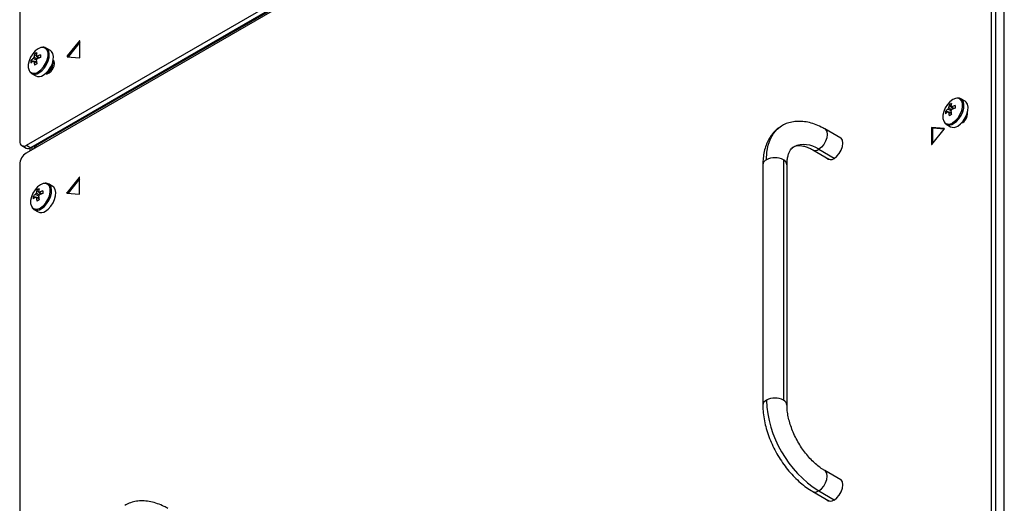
# Model space of a CAD drawing. Header units: millimetres. Extents: x 155400 to 158181, y 110534 to 115156.
# Tile 8 of 121: x 157604 to 157922, y 110846 to 111002. Entities that reach past the tile are written whole.
import ezdxf

# ---------------------------------------------------------------- set-up
doc = ezdxf.new("R2010")
doc.units = ezdxf.units.MM

msp = doc.modelspace()

# ---------------------------------------------------------------- linework, layer by layer
at = {"color": 7, "linetype": 'Continuous', "lineweight": 25}
for p, q in [((157604.1, 111138.66), (157604.1, 110962.31)), ((157915.67, 111137.22), (157606.13, 110958.53)), ((157606.22, 110961.09), (157915.76, 111139.78)), ((157917.17, 111138.96), (157607.64, 110960.27)), ((157615.06, 110964.25), (157911.69, 111135.49)), ((157917.79, 110814.27), (157917.79, 111135.99)), ((157919.21, 110813.46), (157919.21, 111135.18)), ((157921.95, 110810.35), (157921.95, 111135.33)), ((157623.3, 110994.73), (157619.37, 110989.85)), ((157623.46, 110994.28), (157619.73, 110989.64)), ((157623.46, 110994.64), (157623.3, 110994.73)), ((157623.46, 110989.48), (157623.46, 110994.71)), ((157608.83, 110990.48), (157610.01, 110989.11)), ((157613.95, 110991.64), (157612.61, 110992.42)), ((157607.64, 110988.43), (157609.42, 110988.09)), ((157608.37, 110988.22), (157608.57, 110988.13)), ((157619.73, 110989.64), (157619.37, 110989.85)), ((157619.37, 110989.63), (157623.3, 110989.28)), ((157607.86, 110984.19), (157609.2, 110983.41)), ((157607.86, 110984.19), (157607.91, 110984.16)), ((157612.87, 110984.08), (157613.13, 110984.16)), ((157909.28, 110975.25), (157907.94, 110976.03)), ((157902.97, 110972.04), (157904.75, 110971.7)), ((157903.7, 110971.83), (157903.9, 110971.74)), ((157904.16, 110974.09), (157905.34, 110972.73)), ((157869.18, 110963.31), (157863.97, 110966.32)), ((157898.43, 110966.58), (157898.43, 110961.34)), ((157898.79, 110966.37), (157898.43, 110966.58)), ((157902.52, 110966.42), (157898.59, 110966.77)), ((157898.95, 110966.57), (157898.59, 110966.77)), ((157898.59, 110961.33), (157902.52, 110966.21)), ((157898.79, 110966.37), (157898.79, 110961.57)), ((157902.54, 110966.25), (157898.95, 110966.57)), ((157902.56, 110966.4), (157902.52, 110966.42)), ((157903.19, 110967.8), (157904.54, 110967.02)), ((157903.19, 110967.8), (157903.24, 110967.77)), ((157615.06, 110964.25), (157609.27, 110960.91)), ((157614.8, 110964.4), (157615.06, 110964.25)), ((157869.15, 110963.31), (157869.29, 110963.29)), ((157869.17, 110963.31), (157869.18, 110963.31)), ((157869.18, 110963.31), (157869.41, 110963.14)), ((157604.72, 110960.94), (157606.14, 110960.12)), ((157606.22, 110961.09), (157607.64, 110960.27)), ((157607.33, 110960.12), (157607.33, 110959.22)), ((157607.99, 110959.6), (157607.99, 110960.48)), ((157608.87, 110960.68), (157608.43, 110959.9)), ((157608.57, 110960.07), (157608.52, 110959.9)), ((157609.27, 110960.91), (157608.87, 110960.68)), ((157609.27, 110960.91), (157609.32, 110960.36)), ((157860.07, 110959.56), (157865.28, 110956.55)), ((157862.02, 110959.76), (157867.04, 110956.86)), ((157898.54, 110961.28), (157898.43, 110961.34)), ((157850.63, 110956.37), (157850.63, 110878.79)), ((157865.35, 110956.47), (157865.27, 110956.57)), ((157865.54, 110956.44), (157865.28, 110956.55)), ((157604.01, 110954.85), (157604.01, 110633.13)), ((157843.98, 110954.77), (157843.98, 110877.2)), ((157851.78, 110877.2), (157851.78, 110954.77)), ((157623.21, 110950.69), (157619.29, 110945.81)), ((157623.37, 110950.25), (157619.64, 110945.61)), ((157623.37, 110950.6), (157623.21, 110950.69)), ((157623.37, 110945.45), (157623.37, 110950.68)), ((157609.57, 110946.61), (157610.75, 110945.24)), ((157614.69, 110947.77), (157613.34, 110948.55)), ((157608.38, 110944.56), (157610.16, 110944.22)), ((157609.11, 110944.35), (157609.3, 110944.25)), ((157619.64, 110945.61), (157619.29, 110945.81)), ((157619.29, 110945.6), (157623.21, 110945.25)), ((157608.6, 110940.32), (157609.94, 110939.54)), ((157608.6, 110940.32), (157608.65, 110940.29)), ((157869.18, 110853.07), (157863.97, 110856.09)), ((157869.15, 110853.08), (157869.29, 110853.06)), ((157869.17, 110853.08), (157869.18, 110853.08)), ((157869.18, 110853.07), (157869.41, 110852.91)), ((157860.07, 110849.33), (157865.28, 110846.32)), ((157862.02, 110849.52), (157867.04, 110846.63)), ((157865.35, 110846.24), (157865.27, 110846.34)), ((157865.54, 110846.21), (157865.28, 110846.32))]:
    msp.add_line(p, q, dxfattribs=at)
at = {"color": 7, "linetype": 'Continuous', "lineweight": 25, "flags": 128}
for points in [[(157623.46, 110994.71), (157623.45, 110994.74), (157623.44, 110994.77), (157623.43, 110994.78), (157623.41, 110994.79), (157623.38, 110994.79), (157623.35, 110994.78), (157623.32, 110994.76), (157623.3, 110994.73)], [(157611.31, 110992.61), (157610.88, 110992.55), (157609.97, 110992.18), (157609.06, 110991.5), (157608.23, 110990.58), (157607.53, 110989.49), (157607.04, 110988.31), (157606.78, 110987.14), (157606.78, 110986.09), (157607.04, 110985.22), (157607.17, 110985)], [(157609.97, 110984.74), (157610.88, 110985.41), (157611.71, 110986.33), (157612.4, 110987.42), (157612.9, 110988.6), (157613.16, 110989.77), (157613.16, 110990.83), (157612.9, 110991.69), (157612.4, 110992.3), (157611.71, 110992.59), (157611.31, 110992.61)], [(157610.23, 110984.43), (157611.14, 110985.09), (157611.98, 110986), (157612.69, 110987.07), (157613.21, 110988.24), (157613.52, 110989.41), (157613.58, 110990.5), (157613.4, 110991.43), (157612.98, 110992.13), (157612.61, 110992.42)], [(157611.58, 110983.65), (157612.49, 110984.31), (157613.32, 110985.22), (157614.03, 110986.3), (157614.56, 110987.46), (157614.87, 110988.64), (157614.93, 110989.73), (157614.74, 110990.65), (157614.32, 110991.35), (157613.95, 110991.64)], [(157612.36, 110984.2), (157612.82, 110984.14), (157613.5, 110984.38), (157614.17, 110984.92), (157614.75, 110985.7), (157615.13, 110986.58), (157615.26, 110987.44), (157615.13, 110988.14), (157614.85, 110988.52)], [(157619.37, 110989.85), (157619.35, 110989.81), (157619.34, 110989.78), (157619.33, 110989.74), (157619.32, 110989.71), (157619.33, 110989.68), (157619.34, 110989.66), (157619.35, 110989.64), (157619.37, 110989.63)], [(157619.73, 110989.64), (157619.71, 110989.61), (157619.7, 110989.61)], [(157906.64, 110976.22), (157906.21, 110976.16), (157905.3, 110975.79), (157904.39, 110975.11), (157903.56, 110974.19), (157902.87, 110973.1), (157902.37, 110971.92), (157902.11, 110970.76), (157902.11, 110969.7), (157902.37, 110968.83), (157902.5, 110968.61)], [(157905.3, 110968.35), (157906.21, 110969.02), (157907.04, 110969.94), (157907.74, 110971.04), (157908.23, 110972.21), (157908.49, 110973.38), (157908.49, 110974.44), (157908.23, 110975.3), (157907.74, 110975.91), (157907.04, 110976.2), (157906.64, 110976.22)], [(157905.56, 110968.04), (157906.47, 110968.7), (157907.31, 110969.61), (157908.02, 110970.69), (157908.54, 110971.85), (157908.85, 110973.02), (157908.91, 110974.11), (157908.73, 110975.04), (157908.31, 110975.74), (157907.94, 110976.03)], [(157906.91, 110967.26), (157907.82, 110967.93), (157908.66, 110968.83), (157909.36, 110969.91), (157909.89, 110971.07), (157910.2, 110972.25), (157910.26, 110973.34), (157910.07, 110974.26), (157909.65, 110974.96), (157909.28, 110975.25)], [(157845.12, 110956.37), (157845.26, 110958.83), (157845.69, 110961.08), (157846.41, 110963.09), (157847.38, 110964.82), (157848.61, 110966.23), (157850.01, 110967.27)], [(157863.97, 110966.32), (157864.25, 110966.1), (157864.64, 110965.44), (157864.78, 110964.53), (157864.64, 110963.47), (157864.25, 110962.36), (157863.64, 110961.3), (157862.87, 110960.4), (157862.02, 110959.76)], [(157902.52, 110966.42), (157902.54, 110966.42), (157902.56, 110966.4), (157902.57, 110966.38), (157902.57, 110966.35), (157902.57, 110966.31), (157902.56, 110966.28), (157902.54, 110966.24), (157902.52, 110966.21)], [(157613.14, 110963.45), (157613.68, 110963.61), (157615.06, 110964.25)], [(157866.97, 110956.82), (157867.84, 110957.48), (157868.63, 110958.4), (157869.26, 110959.48), (157869.66, 110960.63), (157869.8, 110961.72), (157869.66, 110962.65), (157869.26, 110963.32), (157868.63, 110963.69), (157868.47, 110963.72)], [(157623.37, 110950.68), (157623.37, 110950.71), (157623.36, 110950.73), (157623.34, 110950.75), (157623.32, 110950.75), (157623.29, 110950.75), (157623.26, 110950.74), (157623.24, 110950.72), (157623.21, 110950.69)], [(157612.05, 110948.74), (157611.62, 110948.68), (157610.71, 110948.3), (157609.8, 110947.63), (157608.97, 110946.71), (157608.27, 110945.61), (157607.78, 110944.44), (157607.52, 110943.27), (157607.52, 110942.21), (157607.78, 110941.35), (157607.91, 110941.13)], [(157610.71, 110940.86), (157611.62, 110941.54), (157612.45, 110942.46), (157613.14, 110943.55), (157613.64, 110944.73), (157613.9, 110945.89), (157613.9, 110946.95), (157613.64, 110947.82), (157613.14, 110948.43), (157612.45, 110948.72), (157612.05, 110948.74)], [(157610.97, 110940.55), (157611.88, 110941.22), (157612.72, 110942.13), (157613.42, 110943.2), (157613.95, 110944.37), (157614.26, 110945.54), (157614.32, 110946.63), (157614.13, 110947.56), (157613.71, 110948.25), (157613.35, 110948.54)], [(157612.32, 110939.78), (157613.22, 110940.44), (157614.06, 110941.35), (157614.77, 110942.42), (157615.3, 110943.59), (157615.61, 110944.76), (157615.67, 110945.85), (157615.48, 110946.78), (157615.06, 110947.48), (157614.69, 110947.77)], [(157619.29, 110945.6), (157619.26, 110945.61), (157619.25, 110945.62), (157619.24, 110945.64), (157619.23, 110945.67), (157619.24, 110945.71), (157619.25, 110945.74), (157619.26, 110945.78), (157619.29, 110945.81)], [(157619.62, 110945.57), (157619.62, 110945.57), (157619.64, 110945.61)], [(157862.02, 110849.52), (157862.87, 110850.17), (157863.64, 110851.07), (157864.25, 110852.12), (157864.64, 110853.24), (157864.78, 110854.3), (157864.64, 110855.21), (157864.25, 110855.87), (157863.97, 110856.08)], [(157866.97, 110846.58), (157867.84, 110847.25), (157868.63, 110848.17), (157869.26, 110849.25), (157869.66, 110850.39), (157869.8, 110851.48), (157869.66, 110852.41), (157869.26, 110853.09), (157868.63, 110853.45), (157868.47, 110853.48)]]:
    msp.add_lwpolyline(points, dxfattribs=at)
at = {"color": 7, "linetype": 'Continuous', "lineweight": 25}
for centre, radius, start, end in [((157614.1, 110988.99), 5.48, 164.1794, 174.2752), ((157611.95, 110985.92), 5.53, 115.637, 124.3576), ((157614.83, 110989.41), 5.48, 164.1794, 174.2752), ((157613.16, 110988.01), 5.53, 175.64, 184.36), ((157611.57, 110984.61), 5.48, 125.7222, 135.8186), ((157611.57, 110983.77), 5.48, 125.7222, 135.8186), ((157610.03, 110988.42), 1.77, 141.1423, 158.8577), ((157608.67, 110988.42), 0.36, 214.0284, 265.9608), ((157618.37, 110988.99), 9.77, 185.433, 192.3), ((157617.44, 110972.83), 16.5, 118.5372, 121.4574), ((157609.35, 110989.6), 0.36, 34.0284, 85.9608), ((157607.99, 110989.6), 1.77, 321.1423, 338.8577), ((157619.1, 110989.41), 9.77, 185.433, 192.3), ((157613.71, 110980.92), 9.77, 107.6977, 114.5644), ((157613.71, 110980.07), 9.77, 107.6977, 114.5644), ((157627.23, 110989.8), 16.5, 178.5397, 181.4603), ((157611.4, 110987.63), 3.42, 291.0636, 8.3436), ((157611.09, 110987.81), 3.6, 298.856, 1.1494), ((157623.26, 110989.48), 0.198, 281.219, 1.1919), ((157608.7, 110986.25), 1.98, 219.2463, 309.8877), ((157608.83, 110986.36), 2.39, 247.1428, 305.7669), ((157610.19, 110985.56), 2.37, 245.381, 305.9294), ((157907.28, 110969.53), 5.53, 115.637, 124.3576), ((157910.16, 110973.02), 5.48, 164.1794, 174.2752), ((157908.49, 110971.62), 5.53, 175.64, 184.36), ((157906.9, 110968.22), 5.48, 125.7222, 135.8186), ((157906.9, 110967.38), 5.48, 125.7222, 135.8186), ((157905.36, 110972.03), 1.77, 141.1423, 158.8577), ((157904, 110972.03), 0.36, 214.0284, 265.9608), ((157909.43, 110972.6), 5.48, 164.1794, 174.2752), ((157913.7, 110972.6), 9.77, 185.433, 192.3), ((157904.68, 110973.21), 0.36, 34.0284, 85.9608), ((157903.32, 110973.21), 1.77, 321.1423, 338.8577), ((157914.43, 110973.02), 9.77, 185.433, 192.3), ((157909.04, 110964.53), 9.77, 107.6977, 114.5644), ((157909.04, 110963.69), 9.77, 107.6977, 114.5644), ((157922.57, 110973.41), 16.5, 178.5397, 181.4603), ((157906.58, 110971.33), 3.5, 294.725, 5.2803), ((157906.42, 110971.42), 3.6, 298.856, 1.1494), ((157904.03, 110969.86), 1.98, 219.2463, 309.8877), ((157912.77, 110956.44), 16.5, 118.5372, 121.4574), ((157898.63, 110966.58), 0.198, 101.219, 181.1919), ((157898.99, 110966.38), 0.198, 101.219, 181.1919), ((157904.17, 110969.98), 2.39, 247.1428, 305.7669), ((157905.52, 110969.18), 2.37, 245.381, 305.9294), ((157605.39, 110962.1), 1.31, 170.786, 309.2033), ((157606.76, 110961.5), 1.51, 245.6929, 305.6176), ((157857.28, 110953.02), 8.24, 54.9029, 113.4664), ((157860.88, 110961.27), 1.89, 244.164, 306.8352), ((157898.5, 110961.33), 0.0655, 170.786, 309.2033), ((157898.44, 110961.45), 0.195, 301.1059, 322.0213), ((157608.62, 110954.64), 4.61, 122.6055, 177.3945), ((157845.93, 110954.58), 1.96, 114.3747, 174.3052), ((157847.88, 110951.04), 5.99, 62.6097, 117.3903), ((157849.82, 110954.58), 1.96, 5.6948, 65.6253), ((157865.85, 110958.14), 1.73, 222.7677, 310.294), ((157614.84, 110945.12), 5.48, 164.1794, 174.2752), ((157612.69, 110942.04), 5.53, 115.637, 124.3576), ((157615.57, 110945.54), 5.48, 164.1794, 174.2752), ((157610.09, 110945.72), 0.36, 34.0284, 85.9608), ((157614.45, 110937.04), 9.77, 107.6977, 114.5644), ((157627.97, 110945.93), 16.5, 178.5397, 181.4603), ((157613.9, 110944.14), 5.53, 175.64, 184.36), ((157612.31, 110940.74), 5.48, 125.7222, 135.8186), ((157612.31, 110939.9), 5.48, 125.7222, 135.8186), ((157610.77, 110944.55), 1.77, 141.1423, 158.8577), ((157609.41, 110944.55), 0.36, 214.0284, 265.9608), ((157619.11, 110945.12), 9.77, 185.433, 192.3), ((157618.18, 110928.96), 16.5, 118.5372, 121.4574), ((157608.73, 110945.72), 1.77, 321.1423, 338.8577), ((157619.84, 110945.54), 9.77, 185.433, 192.3), ((157614.45, 110936.2), 9.77, 107.6977, 114.5644), ((157623.21, 110945.34), 0.092, 267.6422, 302.3493), ((157623.14, 110945.46), 0.231, 302.6055, 357.3945), ((157609.44, 110942.38), 1.98, 219.2463, 309.8877), ((157609.57, 110942.49), 2.39, 247.1428, 305.7669), ((157610.93, 110941.69), 2.37, 245.381, 305.9294), ((157847.88, 110873.47), 5.99, 62.6097, 117.3903), ((157845.93, 110877.01), 1.96, 114.376, 174.2894), ((157881.81, 110880.46), 36.73, 182.6055, 237.3945), ((157849.82, 110877.01), 1.96, 5.8358, 65.613), ((157860.88, 110851.04), 1.89, 244.2834, 306.8233), ((157865.85, 110847.91), 1.73, 222.7677, 310.294)]:
    msp.add_arc(centre, radius, start, end, dxfattribs=at)
for points, knots in [([(157612.59, 110992.38), (157612.46, 110992.47), (157612.14, 110992.67), (157611.73, 110992.67), (157611.49, 110992.66)], [0, 0, 0, 0, 0.396035, 1, 1, 1, 1]), ([(157609.4, 110988.56), (157609.13, 110988.69), (157608.79, 110988.86), (157608.45, 110989.02), (157608.37, 110989.06)], [0, 0, 0, 0, 0.76631, 1, 1, 1, 1]), ([(157608.65, 110989.53), (157608.72, 110989.49), (157609.05, 110989.27), (157609.37, 110989.05), (157609.63, 110988.87)], [0, 0, 0, 0, 0.224757, 1, 1, 1, 1]), ([(157609.5, 110987.65), (157609.29, 110987.75), (157609.01, 110987.89), (157608.72, 110988.03), (157608.65, 110988.06)], [0, 0, 0, 0, 0.742962, 1, 1, 1, 1]), ([(157609.65, 110989.8), (157609.72, 110989.75), (157609.98, 110989.57), (157610.24, 110989.39), (157610.44, 110989.26)], [0, 0, 0, 0, 0.25699, 1, 1, 1, 1]), ([(157607.3, 110984.73), (157607.36, 110984.64), (157607.51, 110984.39), (157607.77, 110984.27), (157607.94, 110984.19)], [0, 0, 0, 0, 0.349906, 1, 1, 1, 1]), ([(157612.38, 110984.17), (157612.5, 110984.12), (157612.66, 110984.06), (157612.84, 110984.07), (157612.87, 110984.08)], [0, 0, 0, 0, 0.807859, 1, 1, 1, 1]), ([(157907.92, 110975.99), (157907.79, 110976.08), (157907.47, 110976.28), (157907.06, 110976.28), (157906.82, 110976.28)], [0, 0, 0, 0, 0.396035, 1, 1, 1, 1]), ([(157904.75, 110972.16), (157904.48, 110972.29), (157904.13, 110972.46), (157903.78, 110972.63), (157903.7, 110972.67)], [0, 0, 0, 0, 0.771145, 1, 1, 1, 1]), ([(157903.98, 110973.15), (157904.05, 110973.1), (157904.38, 110972.88), (157904.71, 110972.66), (157904.96, 110972.49)], [0, 0, 0, 0, 0.224757, 1, 1, 1, 1]), ([(157904.84, 110971.26), (157904.62, 110971.36), (157904.34, 110971.5), (157904.05, 110971.64), (157903.98, 110971.67)], [0, 0, 0, 0, 0.742962, 1, 1, 1, 1]), ([(157904.98, 110973.41), (157905.05, 110973.36), (157905.31, 110973.18), (157905.57, 110973.01), (157905.77, 110972.87)], [0, 0, 0, 0, 0.2569896, 1, 1, 1, 1]), ([(157863.97, 110966.32), (157863.59, 110966.53), (157862.51, 110967.13), (157860.69, 110967.9), (157858.54, 110968.52), (157856.41, 110968.8), (157854.35, 110968.75), (157852.43, 110968.36), (157850.97, 110967.84), (157850.22, 110967.37), (157850.01, 110967.23)], [0, 0, 0, 0, 0.080519, 0.230546, 0.380405, 0.528051, 0.671751, 0.810587, 0.944941, 1, 1, 1, 1]), ([(157902.63, 110968.34), (157902.69, 110968.25), (157902.84, 110968), (157903.1, 110967.88), (157903.27, 110967.8)], [0, 0, 0, 0, 0.349906, 1, 1, 1, 1]), ([(157850.01, 110967.23), (157849.7, 110967.05), (157848.86, 110966.57), (157847.69, 110965.5), (157846.51, 110964.07), (157845.54, 110962.42), (157844.79, 110960.58), (157844.28, 110958.54), (157844.01, 110956.59), (157843.99, 110955.29), (157843.98, 110954.77)], [0, 0, 0, 0, 0.077274, 0.209129, 0.341275, 0.475629, 0.61359, 0.755718, 0.90158, 1, 1, 1, 1]), ([(157608.87, 110960.68), (157608.85, 110960.63), (157608.79, 110960.53), (157608.71, 110960.38), (157608.64, 110960.22), (157608.59, 110960.12), (157608.57, 110960.07)], [0, 0, 0, 0, 0.250724, 0.500719, 0.750353, 1, 1, 1, 1]), ([(157851.78, 110954.77), (157851.78, 110955.05), (157851.8, 110955.87), (157851.95, 110957.06), (157852.26, 110958.27), (157852.68, 110959.22), (157853.18, 110959.92), (157853.6, 110960.34), (157853.9, 110960.49), (157854, 110960.54)], [0, 0, 0, 0, 0.084739, 0.245963, 0.406724, 0.568384, 0.734556, 0.912826, 1, 1, 1, 1]), ([(157854, 110960.54), (157854.13, 110960.62), (157854.45, 110960.81), (157855.11, 110960.95), (157856.01, 110960.99), (157857.08, 110960.83), (157858.31, 110960.45), (157859.35, 110959.97), (157859.95, 110959.63), (157860.07, 110959.56)], [0, 0, 0, 0, 0.120059, 0.302212, 0.4673, 0.624993, 0.792672, 0.957574, 1, 1, 1, 1]), ([(157865.29, 110956.55), (157865.29, 110956.55), (157865.29, 110956.55), (157865.28, 110956.56), (157865.28, 110956.56)], [0, 0, 0, 0, 0.505581, 1, 1, 1, 1]), ([(157610.39, 110945.93), (157610.45, 110945.88), (157610.72, 110945.7), (157610.98, 110945.52), (157611.17, 110945.39)], [0, 0, 0, 0, 0.25699, 1, 1, 1, 1]), ([(157613.33, 110948.51), (157613.2, 110948.59), (157612.87, 110948.8), (157612.47, 110948.8), (157612.23, 110948.79)], [0, 0, 0, 0, 0.396035, 1, 1, 1, 1]), ([(157610.17, 110944.67), (157609.9, 110944.8), (157609.55, 110944.98), (157609.19, 110945.15), (157609.11, 110945.19)], [0, 0, 0, 0, 0.775232, 1, 1, 1, 1]), ([(157609.39, 110945.66), (157609.46, 110945.61), (157609.77, 110945.4), (157610.09, 110945.19), (157610.33, 110945.03)], [0, 0, 0, 0, 0.2337, 1, 1, 1, 1]), ([(157610.24, 110943.78), (157610.03, 110943.88), (157609.74, 110944.02), (157609.46, 110944.16), (157609.39, 110944.19)], [0, 0, 0, 0, 0.742962, 1, 1, 1, 1]), ([(157608.04, 110940.85), (157608.09, 110940.77), (157608.25, 110940.52), (157608.51, 110940.4), (157608.67, 110940.32)], [0, 0, 0, 0, 0.349906, 1, 1, 1, 1]), ([(157843.98, 110877.2), (157843.98, 110876.77), (157844, 110875.53), (157844.23, 110873.42), (157844.73, 110870.89), (157845.45, 110868.35), (157846.39, 110865.81), (157847.52, 110863.33), (157848.84, 110860.91), (157850.32, 110858.6), (157851.96, 110856.42), (157853.72, 110854.4), (157855.6, 110852.56), (157857.54, 110850.96), (157859.05, 110849.93), (157859.89, 110849.44), (157860.07, 110849.33)], [0, 0, 0, 0, 0.042686, 0.121521, 0.200166, 0.278585, 0.356758, 0.434745, 0.512636, 0.59054, 0.668545, 0.746758, 0.825296, 0.904264, 0.979289, 1, 1, 1, 1]), ([(157863.97, 110856.09), (157863.72, 110856.23), (157862.99, 110856.67), (157861.75, 110857.58), (157860.27, 110858.88), (157858.82, 110860.39), (157857.44, 110862.08), (157856.15, 110863.92), (157854.99, 110865.88), (157853.98, 110867.9), (157853.15, 110869.96), (157852.5, 110872), (157852.06, 110873.96), (157851.81, 110875.72), (157851.79, 110876.74), (157851.78, 110877.2)], [0, 0, 0, 0, 0.0414865, 0.1212342, 0.2015627, 0.2825119, 0.3639911, 0.4458546, 0.5279363, 0.6100627, 0.6920098, 0.7735936, 0.8546454, 0.9350178, 1, 1, 1, 1]), ([(157651.84, 110843.86), (157651.46, 110844.07), (157650.38, 110844.67), (157648.56, 110845.44), (157646.4, 110846.06), (157644.27, 110846.34), (157642.22, 110846.29), (157640.3, 110845.9), (157638.88, 110845.4), (157638.18, 110844.95), (157638, 110844.84)], [0, 0, 0, 0, 0.081398, 0.233064, 0.384558, 0.533817, 0.679087, 0.819439, 0.95526, 1, 1, 1, 1]), ([(157865.29, 110846.32), (157865.29, 110846.32), (157865.29, 110846.32), (157865.28, 110846.32), (157865.28, 110846.33)], [0, 0, 0, 0, 0.505581, 1, 1, 1, 1])]:
    msp.add_open_spline(points, degree=3, knots=knots, dxfattribs=at)

doc.saveas('drawing.dxf')
